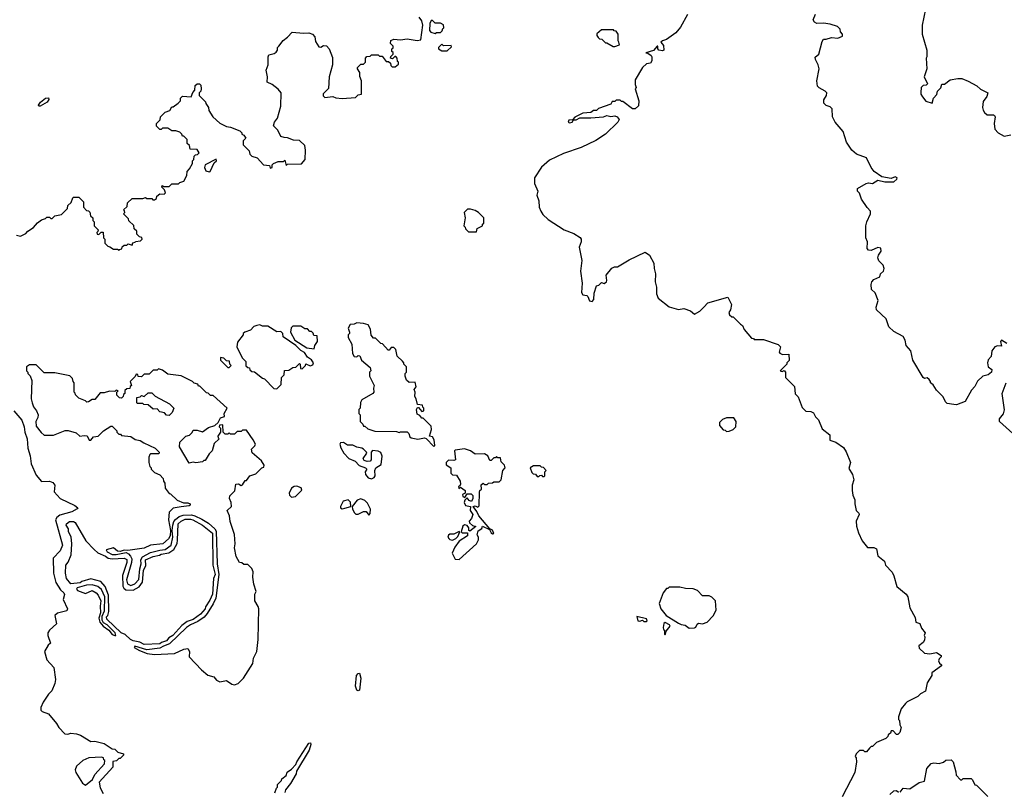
# Model space of a CAD drawing. Extents: x 2472589 to 2662339, y 701009 to 849030.
# Tile 44 of 256: x 2525490 to 2532895, y 768354 to 774155. Entities that reach past the tile are written whole.
import ezdxf

# ---------------------------------------------------------------- set-up
doc = ezdxf.new("R2010")
doc.units = 0

msp = doc.modelspace()

# ---------------------------------------------------------------- linework, layer by layer
at = {"layer": '0CON05XD'}
for points in [[(2532302.5, 774235), (2532277.5, 774115), (2532277.5, 774045), (2532312.5, 773925), (2532312.5, 773875), (2532307.5, 773865), (2532312.5, 773785), (2532292.5, 773725), (2532311.7, 773681.7), (2532320, 773675), (2532308.3, 773661.7), (2532285, 773660), (2532270, 773645), (2532268.3, 773608.3), (2532267.5, 773595), (2532278.8, 773575), (2532305, 773543.3), (2532351.7, 773528.3), (2532362.5, 773565), (2532388.3, 773591.7), (2532391.7, 773618.3), (2532418.3, 773641.7), (2532425, 773670), (2532445, 773670), (2532488.3, 773701.7), (2532545, 773712.5), (2532575, 773712.5), (2532623.6, 773693.6), (2532688.3, 773658.3), (2532715, 773632.5), (2532772.5, 773605), (2532763.6, 773576.4), (2532735, 773540), (2532730, 773495), (2532736.7, 773475), (2532745, 773457.5), (2532765, 773440), (2532815, 773440), (2532822.5, 773435), (2532827.5, 773425), (2532820, 773375), (2532823, 773333), (2532850, 773305), (2532895, 773280), (2532945, 773290)], [(2525465, 772536.2), (2525495, 772527.5), (2525535, 772546.7), (2525550, 772565), (2525595, 772592.5), (2525625, 772627.5), (2525655, 772650), (2525685, 772660), (2525695, 772670), (2525715, 772670), (2525725, 772660), (2525735, 772660), (2525755, 772680), (2525805, 772690), (2525850, 772735), (2525851.7, 772758.3), (2525878.3, 772781.7), (2525890, 772815), (2525895, 772820), (2525935, 772820), (2525970, 772785), (2525970, 772745), (2525991.7, 772721.7), (2526008.3, 772718.3), (2526018.3, 772708.3), (2526021.7, 772681.7), (2526040, 772665), (2526040, 772645), (2526050, 772635), (2526050, 772605), (2526080, 772575), (2526078.3, 772561.7), (2526070, 772555), (2526071.7, 772541.7), (2526085, 772540), (2526101.7, 772558.3), (2526118.3, 772558.3), (2526120, 772515), (2526130, 772505), (2526130, 772475), (2526151.7, 772451.7), (2526168.3, 772448.3), (2526195, 772430), (2526225, 772430), (2526235, 772420), (2526241.7, 772428.3), (2526258.3, 772431.7), (2526261.7, 772448.3), (2526275, 772460), (2526295, 772460), (2526305, 772470), (2526335, 772460), (2526341.7, 772478.3), (2526358.3, 772481.7), (2526361.7, 772488.3), (2526398.3, 772491.7), (2526410, 772505), (2526408.3, 772518.3), (2526391.7, 772521.7), (2526371.7, 772541.7), (2526370, 772565), (2526351.7, 772581.7), (2526348.3, 772608.3), (2526311.7, 772641.7), (2526308.3, 772658.3), (2526270, 772695), (2526280, 772705), (2526278.3, 772718.3), (2526270, 772725), (2526298.3, 772751.7), (2526301.7, 772778.3), (2526335, 772810), (2526415, 772810), (2526435, 772817.5), (2526445, 772810), (2526485, 772810), (2526491.7, 772801.7), (2526505, 772800), (2526518.3, 772811.7), (2526521.7, 772828.3), (2526543, 772847), (2526577.5, 772842.5), (2526587, 772853), (2526580, 772875), (2526560, 772895), (2526562.5, 772907.5), (2526575, 772900), (2526615, 772900), (2526635, 772920), (2526685, 772920), (2526695, 772930), (2526725, 772940), (2526747, 772983), (2526750, 773015), (2526767, 773033), (2526790, 773075), (2526790, 773095), (2526800, 773105), (2526801.7, 773128.3), (2526811.7, 773138.3), (2526828.3, 773141.7), (2526840, 773155), (2526825, 773180), (2526771.7, 773181.7), (2526768.3, 773208.3), (2526750, 773225), (2526750, 773255), (2526725, 773280), (2526715, 773280), (2526710, 773295), (2526695, 773310), (2526665, 773320), (2526635, 773320), (2526605, 773340), (2526565, 773340), (2526555, 773330), (2526545, 773330), (2526520, 773355), (2526520, 773375), (2526547, 773403), (2526550, 773425), (2526585, 773460), (2526618.3, 773471.7), (2526635, 773500), (2526645, 773500), (2526681.7, 773528.3), (2526700, 773545), (2526700, 773565), (2526715, 773580), (2526780, 773575), (2526791.7, 773608.3), (2526806.7, 773625), (2526810, 773660), (2526825, 773673.8), (2526841.7, 773671.7), (2526851.7, 773661.7), (2526853.9, 773636.1), (2526851.7, 773618.3), (2526840, 773605), (2526840, 773585), (2526888.3, 773538.3), (2526890, 773525), (2526910, 773495), (2526913, 773473), (2526942.5, 773425), (2526995, 773377.5), (2527045, 773352.5), (2527075, 773347.5), (2527145, 773320), (2527160, 773305), (2527160, 773295), (2527175, 773287.5), (2527190, 773265), (2527170, 773245), (2527170, 773215), (2527215, 773170), (2527220, 773145), (2527235, 773130), (2527276.4, 773116.4), (2527323, 773063), (2527368.3, 773058.3), (2527375, 773040), (2527390, 773045), (2527390, 773065), (2527400, 773075), (2527435, 773090), (2527475, 773090), (2527485, 773100), (2527495, 773060), (2527505, 773070), (2527608.3, 773071.7), (2527637.5, 773105), (2527640, 773175), (2527635, 773210), (2527595, 773246.7), (2527548.3, 773248.3), (2527505, 773266.7), (2527478.3, 773268.3), (2527455, 773277.5), (2527432.5, 773325), (2527398.3, 773358.3), (2527407.5, 773385), (2527430, 773415), (2527453.8, 773505), (2527457.5, 773605), (2527435, 773632.5), (2527388.3, 773668.3), (2527350, 773685), (2527352.5, 773725), (2527342.5, 773775), (2527357.5, 773815), (2527357.5, 773875), (2527365, 773890), (2527405, 773900), (2527419.3, 773910.7), (2527430, 773925), (2527430, 773945), (2527440, 773955), (2527470.7, 773999.3), (2527505, 774022.5), (2527538.3, 774061.7), (2527625, 774053.3), (2527665, 774055.8), (2527693.3, 774045), (2527710, 774025), (2527715, 773990), (2527740, 773950), (2527755, 773947.5), (2527775, 773960), (2527798.3, 773958.3), (2527817.5, 773935), (2527841.7, 773871.7), (2527842.5, 773815), (2527817.5, 773725), (2527811.7, 773638.3), (2527771.7, 773598.3), (2527771.7, 773581.7), (2527785, 773570), (2527845, 773577.5), (2527868.3, 773568.3), (2527915, 773563.3), (2528015, 773570), (2528035, 773590), (2528060, 773595), (2528060, 773695), (2528048.3, 773728.3), (2528047, 773757), (2528030, 773785), (2528030, 773795), (2528055, 773820), (2528075, 773820), (2528090, 773835), (2528090, 773865), (2528101.7, 773878.3), (2528125, 773880), (2528135, 773890), (2528185, 773890), (2528195, 773880), (2528215, 773880), (2528245, 773840), (2528265, 773840), (2528278.3, 773828.3), (2528281.7, 773811.7), (2528291.7, 773801.7), (2528315, 773800), (2528338.3, 773821.7), (2528340, 773835), (2528331.7, 773841.7), (2528330, 773865), (2528318.3, 773878.3), (2528311.7, 773878.3), (2528295, 773860), (2528280, 773865), (2528281.7, 773878.3), (2528300, 773895), (2528298.3, 773908.3), (2528290, 773915), (2528290, 773935), (2528298.3, 773941.7), (2528300, 773955), (2528280, 773975), (2528281.7, 773998.3), (2528305, 774007.5), (2528355, 774002.5), (2528405, 774010), (2528478.3, 773998.3), (2528506.6, 774003.4), (2528521.2, 774115), (2528515, 774146.7), (2528493.8, 774175)], [(2528615, 774052.5), (2528625, 774060), (2528655, 774060), (2528668.3, 774071.7), (2528671.7, 774088.3), (2528680, 774095), (2528677, 774117), (2528655, 774130), (2528615, 774130), (2528595, 774150), (2528585, 774150), (2528573.9, 774126.1), (2528573.3, 774073.3), (2528581.7, 774061.7), (2528615, 774052.5)], [(2530512.5, 774195), (2530460.7, 774099.3), (2530425, 774056.7), (2530355, 774006.7), (2530325, 773996.7), (2530312.5, 773985), (2530330.8, 773960.8), (2530334.2, 773925), (2530325, 773920), (2530298, 773925), (2530289.2, 773935), (2530290, 773955), (2530285, 773956.7), (2530256.5, 773923.5), (2530200, 773905), (2530215, 773903.1), (2530238.6, 773885), (2530244.3, 773875), (2530244.3, 773845), (2530235, 773828.6), (2530205, 773822.9), (2530174.3, 773795.7), (2530118.3, 773701.7), (2530118.3, 773668.3), (2530127.5, 773645), (2530120, 773635), (2530145.9, 773545.9), (2530143, 773507), (2530120, 773485), (2530100, 773485), (2530025, 773540), (2530015, 773540), (2530005, 773550), (2529975, 773550), (2529965, 773540), (2529945, 773540), (2529935, 773520), (2529843, 773487), (2529827, 773473), (2529805, 773472.5), (2529785, 773456.7), (2529725, 773453.5), (2529665, 773422.5), (2529648.3, 773401.7), (2529620.5, 773399.5), (2529616, 773385), (2529625, 773380.9), (2529644.2, 773385), (2529655, 773403.3), (2529675, 773402.1), (2529702.9, 773417.1), (2529786.4, 773416.4), (2529880, 773425), (2529905, 773434), (2529935, 773426.2), (2529965, 773431.2), (2529982.5, 773425), (2529997.5, 773405), (2529987.5, 773385), (2529896.7, 773295), (2529824.2, 773245.8), (2529712.5, 773195), (2529580.5, 773149.5), (2529475, 773098), (2529413.3, 773046.7), (2529361.4, 772965), (2529362.4, 772922.4), (2529387.1, 772865), (2529378.6, 772835), (2529393.6, 772793.6), (2529398.1, 772745), (2529410, 772715), (2529425, 772691.2), (2529465, 772653.8), (2529583.8, 772575), (2529658.3, 772548.3), (2529705, 772517.5), (2529712.5, 772505), (2529712.5, 772485), (2529697.5, 772445), (2529716.7, 772345), (2529707.5, 772265), (2529719.2, 772175), (2529714.4, 772104.4), (2529725, 772086), (2529755, 772082.5), (2529762.5, 772075), (2529775, 772042.5), (2529795, 772037.5), (2529807.7, 772052.3), (2529811.7, 772098.3), (2529827, 772153), (2529845, 772160), (2529865, 772180), (2529885, 772172.5), (2529902.5, 772185), (2529906.7, 772195), (2529900, 772235), (2529943.6, 772286.4), (2529963, 772297), (2529985, 772297.5), (2530075, 772350), (2530195, 772406.7), (2530225.8, 772385.8), (2530260, 772325), (2530260.8, 772285), (2530270.8, 772245), (2530268.6, 772185), (2530280, 772145), (2530278.8, 772095), (2530291.3, 772061.3), (2530375, 771996), (2530445, 771976), (2530485, 771983.3), (2530536.1, 771966.1), (2530565, 771940), (2530605.6, 771964.4), (2530635.9, 771994.1)], [(2532915, 771720), (2532875, 771745.8), (2532866.7, 771735), (2532875, 771700), (2532845, 771703.8), (2532825, 771696.2), (2532802, 771665), (2532796, 771624), (2532775, 771596.7), (2532769.2, 771575), (2532774, 771545), (2532802.5, 771525), (2532800, 771505), (2532773.9, 771486.1), (2532733.9, 771476.1), (2532692.3, 771437.7), (2532673.6, 771396.4), (2532649.5, 771370.5), (2532600, 771285), (2532535, 771260), (2532515, 771262.5), (2532465, 771270), (2532451.7, 771281.7), (2532435, 771320), (2532385, 771370), (2532360, 771410), (2532340, 771425), (2532340, 771435), (2532329.3, 771449.3), (2532315, 771462.5), (2532295, 771458), (2532285, 771466.2), (2532206.9, 771595), (2532191.9, 771665), (2532157.1, 771705), (2532149.2, 771745), (2532135, 771773.3), (2532065, 771810), (2532025.8, 771845.8), (2532005.6, 771905.6), (2531933.2, 771973.2), (2531932.5, 771995), (2531946.7, 772045), (2531925, 772102.5), (2531897, 772127), (2531893.1, 772165), (2531900, 772185), (2531915, 772202), (2531958.8, 772221.2), (2531963.3, 772245), (2531987.1, 772265), (2531991.4, 772285), (2531985, 772310), (2531951.2, 772341.2), (2531943.8, 772365), (2531948.8, 772385), (2531970, 772415), (2531967.5, 772437.5), (2531945, 772443.3), (2531895, 772420), (2531872.9, 772422.9), (2531864, 772435), (2531866.7, 772485), (2531853.8, 772515), (2531854, 772605), (2531861.2, 772635), (2531890, 772695), (2531890, 772715), (2531865, 772742), (2531820.8, 772805), (2531805, 772850), (2531790, 772865), (2531790, 772885), (2531855, 772923.3), (2531875, 772928.8), (2531905, 772923.3), (2531945, 772948.8), (2531996.4, 772936.4), (2532065, 772936.7), (2532087.5, 772955), (2532090, 772965), (2532075, 772972.5), (2532045, 772961.2), (2531975, 772972.5), (2531916.7, 773015), (2531893.8, 773045), (2531857.7, 773117.7), (2531783.9, 773143.9), (2531747.5, 773175), (2531707.5, 773235), (2531682.5, 773315), (2531622.5, 773385), (2531602.5, 773425), (2531600, 773485), (2531585, 773500), (2531555, 773510), (2531538.3, 773528.3), (2531538.3, 773551.7), (2531557.5, 773585), (2531560, 773605), (2531548.3, 773618.3), (2531501.7, 773641.7), (2531490, 773655), (2531484.2, 773695), (2531503.8, 773785), (2531495.9, 773815.9), (2531474.2, 773855), (2531473.9, 773873.9), (2531499.2, 773895), (2531525, 773990), (2531535, 774007.5), (2531555, 774007.5), (2531595, 774020), (2531643, 774017), (2531678.3, 774031.7), (2531677.5, 774045), (2531663, 774063), (2531660, 774085), (2531640, 774105), (2531585, 774122.5), (2531535, 774130), (2531485, 774127.5), (2531467, 774137), (2531457.5, 774155), (2531475, 774197.5)], [(2529952.5, 773952.5), (2529965, 773953.3), (2530000, 773965), (2529997, 773987), (2529990, 773995), (2529990, 774045), (2529975, 774070), (2529961.7, 774071.7), (2529955, 774080), (2529865, 774080), (2529831.7, 774048.3), (2529830, 774035), (2529841.7, 774021.7), (2529851.7, 774011.7), (2529868.3, 774008.3), (2529895, 773980), (2529905, 773980), (2529952.5, 773952.5)], [(2528705, 773920), (2528738.3, 773951.7), (2528735, 773960), (2528678.3, 773958.3), (2528665, 773970), (2528640, 773945), (2528640, 773935), (2528665, 773920), (2528705, 773920)], [(2525634.1, 773504.1), (2525631.7, 773511.7), (2525647.5, 773535), (2525685, 773565.7), (2525707.1, 773567.1), (2525710, 773555), (2525695.8, 773535), (2525645, 773504.3), (2525634.1, 773504.1)], [(2526915, 773011.2), (2526922.5, 773015), (2526951.7, 773078.3), (2526970, 773095), (2526967.5, 773107.5), (2526886.1, 773063.9), (2526880.9, 773045), (2526888.7, 773018.7), (2526915, 773011.2)], [(2528925, 772560), (2528930, 772585), (2528970, 772605), (2528971.7, 772618.3), (2528980, 772625), (2528980, 772665), (2528940, 772705), (2528915, 772720), (2528881.7, 772731.7), (2528858.3, 772731.7), (2528832.5, 772705), (2528840, 772665), (2528830, 772605), (2528840, 772595), (2528841.7, 772581.7), (2528865, 772560), (2528925, 772560)], [(2530635.9, 771994.1), (2530665, 772025.8), (2530815, 772070), (2530843, 772013), (2530836.7, 771975), (2530822.5, 771955), (2530827.5, 771935), (2530845, 771920), (2530855, 771920), (2530910, 771865), (2530926.7, 771856.7), (2530937.5, 771825), (2530995, 771760), (2531008.3, 771758.3), (2531015, 771750), (2531085, 771750), (2531195, 771712.5), (2531212.5, 771695), (2531202.5, 771655), (2531207, 771647), (2531227, 771637), (2531275, 771640), (2531277, 771593), (2531260, 771575), (2531260, 771565), (2531210, 771515), (2531225, 771510), (2531238.3, 771518.3), (2531250, 771505), (2531250, 771465), (2531317, 771397), (2531323, 771343), (2531345, 771320), (2531375, 771240), (2531403, 771213), (2531439.3, 771209.3), (2531459.3, 771199.3), (2531475, 771170), (2531497, 771147), (2531525, 771080), (2531582.5, 771035), (2531583.6, 770993.6), (2531628.3, 770978.3), (2531685, 770940), (2531706.9, 770906.9), (2531738.8, 770825), (2531725, 770780), (2531752.5, 770735), (2531763.3, 770695), (2531750, 770655), (2531751.2, 770615), (2531755, 770580), (2531770, 770545), (2531771.2, 770515), (2531780, 770465), (2531800, 770445), (2531802.5, 770435), (2531780, 770385), (2531783.3, 770346.7), (2531797.9, 770297.9), (2531827.1, 770237.1), (2531866.4, 770186.4), (2531915, 770186.2), (2531935, 770176.7), (2531944, 770125), (2531993.8, 770085), (2532002.5, 770055), (2532051.2, 770001.2), (2532064.4, 769974.4), (2532086.7, 769895), (2532158, 769835), (2532168.8, 769815), (2532184.2, 769734.2), (2532225, 769660), (2532230, 769625), (2532260, 769615), (2532271.7, 769581.7), (2532300, 769545), (2532292.5, 769525), (2532297.5, 769515), (2532295, 769490), (2532285, 769472.5), (2532251.7, 769448.3), (2532255, 769430), (2532295, 769392.5), (2532335, 769387.5), (2532385, 769396.7), (2532420, 769375), (2532420, 769365), (2532405, 769350), (2532400, 769335), (2532407, 769317), (2532422.5, 769305), (2532421.7, 769298.3), (2532350, 769245), (2532350, 769225), (2532315, 769170), (2532303, 769107), (2532265, 769087.5), (2532245, 769067.5), (2532165, 769027.5), (2532152.5, 769015), (2532120, 768975), (2532100, 768915), (2532100, 768895), (2532107, 768887), (2532110, 768855), (2532120, 768835), (2532110, 768795), (2532095, 768780), (2532085, 768780), (2532058.3, 768808.3), (2532045, 768810), (2532038.3, 768791.7), (2532021.7, 768778.3), (2532020, 768765), (2532005, 768750), (2531935, 768720), (2531905, 768690), (2531895, 768690), (2531881.7, 768678.3), (2531858.3, 768651.7), (2531845, 768650), (2531835, 768660), (2531805, 768660), (2531780, 768635), (2531772.5, 768615), (2531780, 768605), (2531782.5, 768575), (2531770, 768495), (2531676.4, 768313.6)], [(2527425, 771380), (2527457, 771413), (2527460, 771465), (2527480, 771485), (2527481.7, 771518.3), (2527515, 771520), (2527545, 771540), (2527567, 771543), (2527595, 771570), (2527600, 771565), (2527601.7, 771531.7), (2527615, 771530), (2527640, 771555), (2527641.7, 771568.3), (2527675, 771553.3), (2527695, 771560), (2527700, 771575), (2527685, 771596.7), (2527655, 771617.5), (2527633, 771653), (2527605, 771667.5), (2527566.4, 771706.4), (2527471.7, 771771.7), (2527470, 771795), (2527455, 771810), (2527425, 771807.5), (2527355, 771850), (2527315, 771850), (2527295, 771860), (2527273, 771857), (2527251.7, 771848.3), (2527225, 771820), (2527183, 771807), (2527170, 771795), (2527170, 771785), (2527128.3, 771731.7), (2527122.5, 771695), (2527163, 771613), (2527190, 771585), (2527191.7, 771551.7), (2527205, 771540), (2527218.3, 771538.3), (2527221.7, 771521.7), (2527235, 771510), (2527257, 771507), (2527315, 771460), (2527330, 771455), (2527401.7, 771381.7), (2527425, 771380)], [(2527705, 771680), (2527710, 771705), (2527730, 771735), (2527728.3, 771778.3), (2527701.7, 771781.7), (2527698.3, 771798.3), (2527685, 771810), (2527671.7, 771811.7), (2527655, 771830), (2527635, 771830), (2527605, 771850), (2527545, 771850), (2527531.7, 771838.3), (2527527.5, 771805), (2527560, 771745), (2527648.3, 771688.3), (2527705, 771680)], [(2528605, 770947.5), (2528612.5, 770955), (2528607, 770997), (2528595, 771020), (2528572.5, 771025), (2528587.5, 771075), (2528585, 771100), (2528525, 771160), (2528515, 771160), (2528498.3, 771178.3), (2528478.3, 771188.3), (2528473.3, 771225), (2528481.7, 771238.3), (2528488.3, 771238.3), (2528515, 771210), (2528530, 771215), (2528530, 771235), (2528521.7, 771241.7), (2528518.3, 771258.3), (2528481.7, 771261.7), (2528471.2, 771305), (2528461.2, 771321.2), (2528463.3, 771355), (2528456.7, 771375), (2528472.5, 771395), (2528465, 771430), (2528418.3, 771428.3), (2528400, 771445), (2528390, 771475), (2528390, 771495), (2528400, 771505), (2528400, 771545), (2528380, 771565), (2528380, 771575), (2528368.3, 771588.3), (2528330, 771625), (2528320, 771675), (2528305, 771690), (2528285, 771690), (2528268.3, 771671.7), (2528261.7, 771671.7), (2528218.3, 771718.3), (2528205, 771720), (2528165, 771760), (2528151.7, 771761.7), (2528133, 771783), (2528129.3, 771829.3), (2528110.7, 771860.7), (2528075, 771871.4), (2528025, 771876.7), (2528005, 771866.7), (2527975, 771862.5), (2527960, 771835), (2527970, 771805), (2527970, 771795), (2527960, 771785), (2527960, 771765), (2527987.5, 771715), (2527992.5, 771645), (2528005, 771622.5), (2528025, 771620), (2528035, 771630), (2528048.3, 771628.3), (2528060, 771595), (2528125, 771540), (2528130, 771515), (2528120, 771505), (2528120, 771475), (2528156.7, 771405), (2528150, 771385), (2528152.5, 771355), (2528146.4, 771343.6), (2528063.3, 771296.7), (2528053, 771277), (2528050, 771235), (2528040, 771225), (2528040, 771195), (2528050, 771185), (2528050, 771135), (2528070, 771115), (2528075, 771100), (2528085, 771100), (2528108.3, 771078.3), (2528160.7, 771060.7), (2528325, 771060), (2528345, 771052.5), (2528355, 771057.5), (2528405, 771057.5), (2528417.5, 771045), (2528425, 771020), (2528435, 771012.5), (2528485, 771002.5), (2528535, 771012.5), (2528547, 771007), (2528605, 770947.5)], [(2527105, 769153.8), (2527132.5, 769165), (2527174.1, 769205.9), (2527242.5, 769315), (2527247.5, 769355), (2527272.5, 769405), (2527282.5, 769495), (2527287.5, 769725), (2527283.3, 769743.3), (2527257.5, 769785), (2527257.5, 769835), (2527267.5, 769855), (2527250.7, 769910.7), (2527242.5, 769965), (2527246.7, 770005), (2527235, 770030), (2527205, 770060), (2527175, 770060), (2527161.7, 770071.7), (2527143.6, 770073.6), (2527118.3, 770118.3), (2527104.4, 770184.4), (2527110, 770215), (2527106, 770285), (2527073.6, 770383.6), (2527066.7, 770425), (2527050, 770465), (2527082, 770495), (2527080, 770525), (2527067.5, 770555), (2527070, 770575), (2527107.7, 770612.3), (2527116.7, 770663.3), (2527135, 770666.7), (2527155, 770652.5), (2527165, 770657.5), (2527185, 770690), (2527195, 770690), (2527220, 770725), (2527265, 770740), (2527310, 770785), (2527325, 770790), (2527327.5, 770805), (2527308.3, 770838.3), (2527239.3, 770899.3), (2527233.6, 770926.4), (2527259.3, 770950.7), (2527262.5, 770965), (2527247, 770997), (2527195, 771070), (2527165, 771070), (2527155, 771060), (2527125, 771060), (2527105, 771040), (2527075, 771040), (2527065, 771050), (2527055, 771040), (2527035, 771040), (2527020, 771055), (2527018.3, 771108.3), (2526993, 771107), (2526990, 771095), (2527000, 771085), (2527000, 771055), (2526980, 771025), (2526981.7, 771011.7), (2526990, 771005), (2526951.7, 770968.3), (2526937, 770913), (2526915, 770890), (2526885, 770840), (2526875, 770840), (2526865, 770830), (2526815, 770822.5), (2526795, 770827.5), (2526765, 770820), (2526692.5, 770945), (2526695, 770980), (2526740, 771025), (2526768.3, 771031.7), (2526788.3, 771051.7), (2526795, 771070), (2526825, 771070), (2526865, 771056.7), (2526910.8, 771089.2), (2526956.7, 771103.3), (2526983.6, 771126.4), (2526999.2, 771160.8), (2527029.3, 771170.7), (2527026.7, 771195), (2527050, 771235), (2526945, 771330), (2526925, 771330), (2526908.3, 771348.3), (2526895, 771350), (2526845, 771400), (2526835, 771400), (2526830, 771415), (2526803, 771423), (2526790, 771435), (2526705, 771477.5), (2526605, 771490), (2526565, 771520), (2526535, 771530), (2526525, 771520), (2526495, 771520), (2526465, 771490), (2526425, 771490), (2526405, 771470), (2526381.7, 771471.7), (2526378.3, 771488.3), (2526365, 771490), (2526358.3, 771471.7), (2526320, 771435), (2526330, 771405), (2526321.7, 771398.3), (2526318.3, 771381.7), (2526295, 771380), (2526281.7, 771368.3), (2526280, 771345), (2526271.7, 771338.3), (2526268.3, 771321.7), (2526255, 771310), (2526241.7, 771311.7), (2526221.7, 771331.7), (2526220, 771355), (2526230, 771365), (2526215, 771370), (2526205, 771360), (2526165, 771362.5), (2526125, 771350), (2526095, 771350), (2526055, 771300), (2526035, 771300), (2526008.3, 771281.7), (2525995, 771280), (2525985, 771290), (2525935, 771310), (2525910, 771335), (2525908.3, 771348.3), (2525900, 771355), (2525900, 771425), (2525892.5, 771435), (2525887, 771457), (2525867, 771477), (2525755, 771500), (2525675, 771500), (2525615, 771560), (2525565, 771560), (2525540, 771545), (2525540, 771515), (2525550, 771505), (2525550, 771495), (2525568.3, 771478.3), (2525581.7, 771441.7), (2525577.5, 771305), (2525583.6, 771273.6), (2525593.3, 771245), (2525616.2, 771215), (2525628.8, 771185), (2525626.2, 771165), (2525611.2, 771135), (2525615, 771100), (2525650.7, 771050.7), (2525675, 771032.5), (2525745, 771032.5), (2525833, 771067), (2525855, 771067.5), (2525915, 771050), (2525943, 771023), (2525975, 771030), (2525997, 771027), (2526012.5, 770995), (2526025, 770993.8), (2526045, 771020), (2526080, 771025), (2526120, 771065), (2526175, 771100), (2526185, 771100), (2526220, 771065), (2526220, 771055), (2526235, 771040), (2526248.3, 771038.3), (2526255, 771030), (2526325, 771022.5), (2526358.3, 770998.3), (2526395, 770992.5), (2526423, 770973), (2526510, 770935), (2526540, 770905), (2526540, 770895), (2526535, 770890), (2526475, 770890), (2526470, 770885), (2526462.5, 770865), (2526462.5, 770825), (2526470, 770795), (2526480, 770785), (2526480, 770775), (2526505, 770750), (2526545, 770732.5), (2526570, 770705), (2526572.5, 770685), (2526581.7, 770671.7), (2526583, 770633), (2526613.6, 770593.6), (2526625, 770590), (2526674, 770544), (2526723, 770523), (2526755, 770522.5), (2526772.5, 770515), (2526772.5, 770505), (2526765, 770501.2), (2526705, 770493.8), (2526645, 770482), (2526615, 770453.3), (2526609.1, 770395), (2526623.1, 770315), (2526621.4, 770275), (2526608.8, 770251.2), (2526565.8, 770215), (2526475, 770203.9), (2526425, 770183), (2526304.4, 770164.4), (2526275, 770167.9), (2526245, 770156.4), (2526225, 770160.6), (2526195, 770185.5), (2526140.3, 770169.7), (2526148.9, 770155), (2526184.3, 770135), (2526215, 770135.4), (2526290.5, 770150.5), (2526309.5, 770139.5), (2526322.8, 770122.8), (2526332.9, 770102.9), (2526332, 770075), (2526294.3, 769945), (2526301.4, 769915), (2526325, 769902.5), (2526356.8, 769915), (2526385, 769947.7), (2526392.4, 770027.6), (2526404.2, 770065), (2526401.3, 770095), (2526413.3, 770116.7), (2526475, 770148.8), (2526545, 770166.9), (2526585, 770172.3), (2526628.6, 770205), (2526642.2, 770265), (2526636.1, 770315), (2526641.2, 770355), (2526648.5, 770381.5), (2526661.5, 770398.5), (2526690.3, 770419.7), (2526719, 770431), (2526781.7, 770431.7), (2526806.3, 770426.3), (2526860.8, 770400.8), (2526909.4, 770369.4), (2526957.6, 770327.6), (2526968.7, 770308.7), (2526975.6, 770065), (2526988.9, 769985), (2526964.5, 769805.5), (2526945.6, 769764.4), (2526899.1, 769690.9), (2526876.6, 769663.4), (2526830.5, 769629.5), (2526775, 769606.8), (2526744.4, 769585), (2526617, 769463), (2526571.1, 769445), (2526545, 769431), (2526445, 769417.9), (2526354.8, 769445.2), (2526351.4, 769435), (2526392, 769412), (2526449.8, 769389.8), (2526505, 769381.9), (2526655, 769391.2), (2526725, 769423.8), (2526755, 769427.5), (2526766.7, 769405), (2526763.9, 769363.9), (2526856.1, 769266.1), (2526905, 769227.5), (2526950, 769215), (2526970.7, 769190.7), (2526995, 769177.5), (2527046.1, 769186.1), (2527085, 769158.8), (2527105, 769153.8)], [(2527065, 771540), (2527080, 771555), (2527070, 771565), (2527068.3, 771588.3), (2527045, 771590), (2527025, 771610), (2527000, 771615), (2527000, 771595), (2527055, 771540), (2527065, 771540)], [(2532960, 771045), (2532860, 771135), (2532860, 771155), (2532888.3, 771191.7), (2532897.7, 771222.3), (2532878, 771345), (2532910, 771425)], [(2526615, 771180), (2526595, 771182.5), (2526578.3, 771198.3), (2526545, 771207.5), (2526525, 771230), (2526495, 771227.5), (2526455, 771260), (2526423, 771263), (2526415, 771270), (2526375, 771270), (2526370, 771275), (2526370, 771315), (2526395, 771320), (2526405, 771330), (2526427, 771323), (2526455, 771350), (2526485, 771350), (2526510, 771325), (2526616.1, 771266.1), (2526650, 771235), (2526637, 771203), (2526615, 771180)], [(2525445, 771214.2), (2525505, 771144), (2525524.5, 771095), (2525527.9, 771055), (2525545.6, 771004.4), (2525551.5, 770935), (2525570, 770875), (2525576.4, 770816.4), (2525615, 770730), (2525655, 770682.5), (2525715, 770686), (2525738, 770675), (2525754, 770655), (2525750, 770605), (2525795, 770556.2), (2525905, 770503.3), (2525927.5, 770485), (2525923, 770477), (2525883.3, 770455), (2525791.1, 770428.9), (2525768.1, 770411.9), (2525758.1, 770395), (2525812.2, 770205), (2525795, 770163.1), (2525742.1, 770107.9), (2525744.2, 769995), (2525762.2, 769925), (2525798, 769868), (2525822.5, 769845), (2525825.9, 769834.1), (2525816.2, 769795), (2525850, 769725), (2525845, 769710), (2525775, 769693.3), (2525753.3, 769675), (2525767, 769613), (2525713.6, 769566.4), (2525702.5, 769545), (2525702.5, 769525), (2525721.7, 769468.3), (2525705, 769452.5), (2525676.2, 769405), (2525695, 769342.5), (2525746.7, 769285), (2525760, 769195), (2525754, 769165), (2525731.5, 769108.5), (2525706.2, 769085), (2525666.7, 769025), (2525650, 768985), (2525650, 768965), (2525660, 768955), (2525707.7, 768937.7), (2525767.5, 768865), (2525783.9, 768833.9), (2525830, 768785), (2525853, 768783), (2525875, 768790), (2525916.4, 768786.4), (2525946.1, 768776.1), (2526025, 768727.5), (2526055, 768730), (2526125, 768713.3), (2526185, 768672.5), (2526205, 768670), (2526227.5, 768647.5), (2526270, 768635), (2526270, 768625), (2526245, 768600), (2526235, 768600), (2526217, 768583), (2526191.7, 768578.3), (2526190, 768535), (2526087, 768423), (2526095, 768380), (2526117, 768337)], [(2530805, 771060), (2530825, 771062.5), (2530857, 771073), (2530877, 771093), (2530877.5, 771135), (2530861.7, 771161.7), (2530805, 771162.5), (2530775, 771150), (2530753, 771127), (2530753, 771103), (2530781.7, 771071.7), (2530795, 771070), (2530805, 771060)], [(2528135, 770703.8), (2528155, 770712.5), (2528162.5, 770725), (2528161.2, 770765), (2528168.8, 770785), (2528208.8, 770811.2), (2528216.1, 770873.9), (2528205, 770900), (2528185, 770911.1), (2528142.9, 770917.1), (2528133.3, 770905), (2528133.8, 770845), (2528125, 770836.2), (2528103.9, 770833.9), (2528081.7, 770841.7), (2528073.3, 770855), (2528100, 770895), (2528097.5, 770905), (2528075, 770927.5), (2528062.5, 770935), (2528025, 770940.4), (2527995, 770955.6), (2527955, 770955.7), (2527925, 770976.7), (2527904, 770975), (2527898.6, 770965), (2527905.9, 770935.9), (2527926.7, 770895), (2527965, 770856.7), (2528012.5, 770835), (2528043.9, 770803.9), (2528090, 770785), (2528100, 770775), (2528087.5, 770755), (2528090, 770735), (2528110.8, 770710.8), (2528135, 770703.8)], [(2528795, 770097.5), (2528926.7, 770215), (2528940, 770245), (2528940, 770265), (2528931.2, 770281.2), (2528938.3, 770311.7), (2528965, 770330), (2528971.7, 770348.3), (2529023, 770323), (2529035, 770297.5), (2529045, 770290), (2529056.7, 770293.3), (2529045, 770316.7), (2529026.7, 770326.7), (2528944.2, 770424.2), (2528928.3, 770458.3), (2528900, 770495), (2528915, 770500), (2528935, 770490), (2528945, 770500), (2528947.5, 770605), (2528950, 770615), (2528962.5, 770625), (2528961.7, 770658.3), (2528975, 770670), (2528985, 770660), (2529005, 770660), (2529015, 770670), (2529047, 770673), (2529055, 770680), (2529095, 770680), (2529110, 770695), (2529123, 770767), (2529140, 770785), (2529137, 770807), (2529111.7, 770831.7), (2529105, 770860), (2529085, 770860), (2529075, 770870), (2529068.3, 770861.7), (2529055, 770860), (2529035, 770840), (2529025, 770840), (2529010, 770875), (2528985, 770890), (2528915, 770887.5), (2528880, 770915), (2528835, 770930), (2528765, 770920), (2528760, 770915), (2528767.5, 770845), (2528755, 770840), (2528715, 770842.5), (2528697.5, 770825), (2528698.3, 770808.3), (2528732.5, 770785), (2528732.5, 770745), (2528745, 770732.5), (2528775, 770730), (2528803.3, 770685), (2528806.4, 770663.6), (2528800, 770650), (2528790, 770645), (2528791.7, 770631.7), (2528805, 770640), (2528840, 770615), (2528840, 770595), (2528820, 770585), (2528821.7, 770571.7), (2528838.3, 770561.7), (2528855, 770590), (2528885, 770590), (2528897, 770577), (2528897.5, 770555), (2528887, 770533), (2528870.7, 770540.7), (2528855, 770560), (2528837, 770543), (2528832.5, 770525), (2528843, 770503), (2528880, 770495), (2528877.5, 770465), (2528897.5, 770435), (2528887.5, 770405), (2528870, 770385), (2528873, 770373), (2528895, 770352.5), (2528920, 770345), (2528875, 770310), (2528867.5, 770315), (2528866.7, 770335), (2528855, 770353.3), (2528835, 770356.7), (2528823.8, 770346.2), (2528810, 770305), (2528818.3, 770298.3), (2528857.5, 770297.5), (2528857.5, 770275), (2528796.1, 770233.9), (2528761.7, 770188.3), (2528743.8, 770145), (2528765, 770100), (2528795, 770097.5)], [(2529435, 770720), (2529440, 770725), (2529440, 770755), (2529450, 770765), (2529428.3, 770788.3), (2529415, 770790), (2529405, 770800), (2529355, 770800), (2529330, 770785), (2529341.7, 770751.7), (2529351.7, 770741.7), (2529368.3, 770738.3), (2529381.7, 770721.7), (2529395, 770720), (2529401.7, 770728.3), (2529415, 770730), (2529421.7, 770721.7), (2529435, 770720)], [(2527535, 770566), (2527565, 770571.2), (2527611.7, 770618.3), (2527606.1, 770636.1), (2527575, 770647.5), (2527555, 770646.7), (2527535, 770633.3), (2527515.8, 770595), (2527520.3, 770580.3), (2527535, 770566)], [(2527915, 770477.5), (2527935, 770483.3), (2527980, 770495), (2527977, 770527), (2527960, 770545), (2527922.5, 770535), (2527902.5, 770495), (2527902.5, 770485), (2527915, 770477.5)], [(2528115, 770430), (2528127, 770443), (2528127.5, 770475), (2528105, 770520), (2528085, 770540), (2528055, 770552.5), (2528027, 770543), (2527990, 770495), (2527992.5, 770475), (2528007, 770447), (2528018.3, 770438.3), (2528035, 770437.5), (2528075, 770457.5), (2528095, 770457.5), (2528115, 770430)], [(2526425, 769458.9), (2526394.7, 769474.7), (2526344.2, 769485), (2526324.4, 769495), (2526282.6, 769532.6), (2526252.2, 769545), (2526145, 769649.2), (2526143.1, 769665), (2526153.4, 769676.6), (2526159.5, 769705), (2526158.9, 769828.9), (2526132.6, 769892.6), (2526100.3, 769930.3), (2526025, 769951.9), (2525957.7, 769932.3), (2525945, 769922.3), (2525875, 769912.9), (2525842.5, 769955), (2525833.6, 769995), (2525837.1, 770055), (2525853.5, 770076.5), (2525877.6, 770132.4), (2525882.1, 770215), (2525877.6, 770267.6), (2525858.1, 770305), (2525856.9, 770326.9), (2525840.6, 770355), (2525841.9, 770365), (2525865, 770381.4), (2525895, 770382.9), (2525908.1, 770375), (2525987.5, 770237.5), (2526050.8, 770170.8), (2526077.8, 770147.8), (2526135, 770122.9), (2526156.6, 770106.6), (2526185, 770101.1), (2526276.4, 770106.4), (2526295, 770095.8), (2526296.2, 770075), (2526263, 769977), (2526265.9, 769895.9), (2526272.2, 769882.2), (2526289.1, 769869.1), (2526343.1, 769866.9), (2526387.5, 769892.5), (2526413.2, 769926.8), (2526421.2, 770015), (2526437.8, 770052.2), (2526437.1, 770095), (2526495, 770119.5), (2526541.7, 770128.3), (2526555, 770137.7), (2526612.4, 770147.6), (2526649.2, 770170.8), (2526673.1, 770216.9), (2526677.8, 770242.2), (2526682.5, 770365), (2526704.2, 770385), (2526735, 770399.1), (2526775, 770400.5), (2526792, 770395), (2526865.7, 770355), (2526940.5, 770295), (2526941.9, 770055), (2526960, 769985), (2526947.2, 769952.8), (2526939.1, 769835), (2526921.2, 769791.2), (2526888.3, 769741.7), (2526884.2, 769725), (2526850.8, 769685), (2526795.6, 769645), (2526750.5, 769629.5), (2526710.6, 769599.4), (2526640.8, 769525), (2526611.4, 769508.6), (2526594, 769485), (2526556.4, 769473.6), (2526545, 769463.2), (2526425, 769458.9)], [(2528745, 770243.3), (2528770, 770255), (2528785, 770270), (2528800, 770305), (2528795, 770307.5), (2528755, 770286.7), (2528725, 770286.2), (2528715, 770280), (2528711.2, 770265), (2528716.7, 770255), (2528726.1, 770246.1), (2528745, 770243.3)], [(2526205, 769525.5), (2526213.9, 769526.1), (2526208.1, 769545), (2526147.4, 769605), (2526120.7, 769620.7), (2526109.8, 769639.8), (2526110.3, 769669.7), (2526128.1, 769711.9), (2526129.3, 769815), (2526105, 769871.7), (2526077.7, 769895), (2526035, 769907.2), (2525992.5, 769905), (2525922.1, 769885), (2525916.9, 769875), (2525924.8, 769864.8), (2525985, 769842.4), (2526035, 769863.4), (2526065, 769847.3), (2526079.7, 769829.7), (2526099.6, 769785), (2526094.1, 769745), (2526097.3, 769695), (2526086.2, 769655), (2526093.9, 769625), (2526117.8, 769595), (2526161.4, 769565), (2526185, 769531.9), (2526205, 769525.5)], [(2530525, 769581.2), (2530565, 769583.8), (2530575, 769587.5), (2530585, 769610), (2530595, 769617.5), (2530625, 769612.5), (2530660, 769625), (2530706.4, 769673.6), (2530727, 769717), (2530722.5, 769785), (2530695, 769812.5), (2530675, 769823.3), (2530625, 769823.3), (2530587.5, 769865), (2530555, 769876.2), (2530498.3, 769878.3), (2530455, 769890), (2530375, 769890), (2530365, 769880), (2530355, 769880), (2530330, 769845), (2530300, 769765), (2530312.5, 769725), (2530352.5, 769675), (2530445, 769617.5), (2530465, 769607.5), (2530495, 769603.3), (2530525, 769581.2)], [(2530205, 769630), (2530210, 769635), (2530205, 769650), (2530132.5, 769667.5), (2530140, 769635), (2530155, 769632.5), (2530175, 769640), (2530185, 769630), (2530205, 769630)], [(2530345, 769530), (2530351.7, 769558.3), (2530382.5, 769595), (2530377.5, 769605), (2530345, 769622.5), (2530333.6, 769616.4), (2530330, 769585), (2530331.7, 769571.7), (2530340, 769565), (2530340, 769535), (2530345, 769530)], [(2528035, 769108.8), (2528025, 769113.8), (2528015.8, 769145), (2528024.3, 769225), (2528035, 769240), (2528045, 769243.3), (2528055.8, 769205), (2528045, 769113.8), (2528035, 769108.8)], [(2527408.3, 768341.7), (2527421.7, 768378.3), (2527430, 768385), (2527430, 768405), (2527460, 768435), (2527461.7, 768448.3), (2527495, 768472.5), (2527501.7, 768498.3), (2527535, 768521.2), (2527567.5, 768555), (2527573.4, 768576.6), (2527664.6, 768715.4), (2527678.1, 768718.1), (2527680.8, 768705), (2527667.7, 768662.3), (2527571.9, 768505), (2527568.1, 768485), (2527527.7, 768412.3), (2527488.8, 768365), (2527484, 768345)], [(2525985, 768400), (2526036.4, 768443.6), (2526055, 768480), (2526128.3, 768561.7), (2526130, 768585), (2526121.7, 768591.7), (2526120, 768605), (2526105, 768610), (2526010, 768605), (2525965, 768586.7), (2525916.4, 768543.6), (2525907.5, 768515), (2525913.3, 768495), (2525962.5, 768415), (2525985, 768400)], [(2532111.7, 768348.3), (2532135, 768376.7), (2532185, 768372.5), (2532255, 768420), (2532295, 768430), (2532313.3, 768525), (2532345, 768562.5), (2532365, 768567.5), (2532405, 768562.5), (2532437, 768573), (2532455, 768587.5), (2532495, 768590), (2532510, 768575), (2532531.7, 768501.7), (2532532.5, 768475), (2532565, 768440), (2532575, 768440), (2532585, 768450), (2532645, 768450), (2532655, 768440), (2532673.6, 768403.6), (2532685, 768400), (2532772.5, 768315)], [(2532035, 768330), (2532065, 768357.5), (2532085, 768360), (2532098.3, 768348.3)]]:
    msp.add_lwpolyline(points, dxfattribs=at)

doc.saveas('drawing.dxf')
